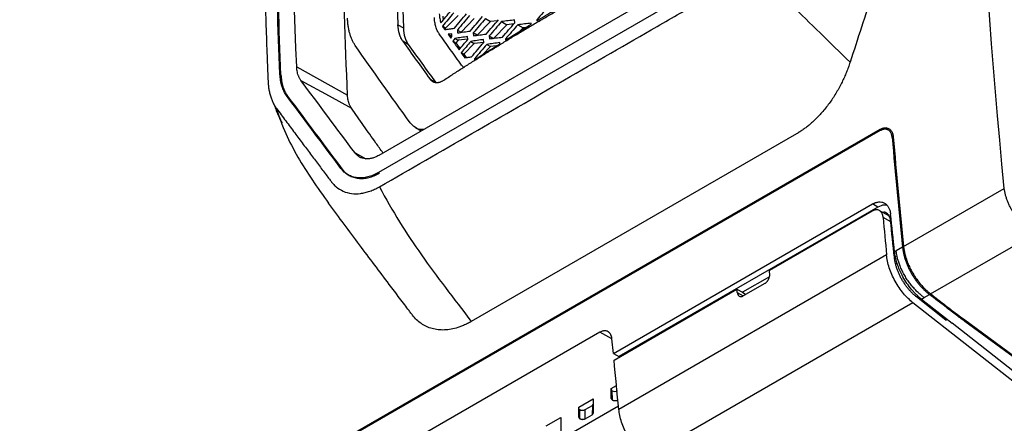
# Model space of a CAD drawing. Header units: millimetres. Extents: x 145 to 933, y -105 to 949.
# Tile 45 of 157: x 761 to 825, y 101 to 128. Entities that reach past the tile are written whole.
import ezdxf

# ---------------------------------------------------------------- set-up
doc = ezdxf.new("R2010")
doc.units = ezdxf.units.MM

msp = doc.modelspace()

# ---------------------------------------------------------------- linework, layer by layer
at = {"color": 7, "linetype": 'Continuous', "lineweight": 25}
for p, q in [((804.494, 130.513), (784.036, 118.702)), ((804.5, 129.404), (784.032, 117.588)), ((789.219, 127.854), (788.41, 127.014)), ((790.28, 127.65), (789.416, 126.752)), ((791.34, 127.446), (790.476, 126.548)), ((791.007, 127.645), (791.34, 127.446)), ((791.804, 127.499), (791.34, 127.446)), ((792.06, 127.446), (792.401, 127.241)), ((792.927, 127.366), (792.917, 127.554)), ((793.993, 127.269), (793.989, 127.342)), ((794.361, 127.569), (794.365, 127.496)), ((785.294, 127.242), (785.649, 127.037)), ((788.263, 127.04), (788.349, 126.919)), ((788.263, 127.04), (788.468, 126.922)), ((789.174, 126.89), (789.183, 126.706)), ((789.174, 126.89), (789.416, 126.752)), ((790.208, 126.701), (790.218, 126.516)), ((790.476, 126.548), (790.208, 126.701)), ((792.401, 127.241), (791.537, 126.344)), ((792.866, 127.295), (792.401, 127.241)), ((793.124, 127.24), (793.462, 127.037)), ((793.462, 127.037), (793.231, 126.797)), ((793.654, 127.059), (793.462, 127.037)), ((785.97, 125.955), (785.614, 126.161)), ((788.815, 126.652), (788.567, 126.614)), ((788.567, 126.614), (788.741, 126.369)), ((788.767, 126.496), (788.567, 126.614)), ((788.741, 126.369), (788.824, 126.468)), ((788.824, 126.468), (788.815, 126.652)), ((789.015, 126.343), (788.879, 126.177)), ((789.07, 126.066), (788.879, 126.177)), ((789.015, 126.343), (789.219, 126.221)), ((789.219, 126.221), (789.07, 126.066)), ((789.07, 126.066), (789.347, 125.671)), ((789.855, 126.294), (789.219, 126.221)), ((789.856, 126.28), (789.847, 126.465)), ((790.05, 126.155), (790.28, 126.017)), ((790.899, 126.088), (790.28, 126.017)), ((790.9, 126.086), (790.89, 126.272)), ((791.254, 126.505), (791.264, 126.319)), ((791.254, 126.505), (791.537, 126.344)), ((791.948, 125.999), (791.944, 126.071)), ((792.311, 126.303), (792.316, 126.231)), ((789.429, 125.411), (789.666, 125.082)), ((789.6, 125.311), (789.429, 125.411)), ((790.28, 126.017), (789.6, 125.311)), ((791.34, 125.813), (790.831, 125.284)), ((791.095, 125.959), (791.34, 125.813)), ((791.726, 125.857), (791.34, 125.813)), ((789.6, 125.311), (789.752, 125.094)), ((790.3, 125.016), (790.304, 124.946)), ((778.682, 124.479), (782.002, 122.628)), ((777.586, 124.007), (777.654, 123.97)), ((787.389, 123.688), (787.745, 123.483)), ((778.022, 122.609), (778.089, 122.572)), ((760.588, 87.961), (816.791, 120.406)), ((816.796, 120.319), (760.596, 87.875)), ((786.437, 120.515), (786.807, 120.302)), ((816.791, 120.406), (816.879, 120.355)), ((817.333, 120.403), (817.156, 120.506)), ((817.495, 120.254), (817.292, 120.371)), ((811.331, 120.109), (790.086, 107.845)), ((781.637, 117.818), (781.571, 117.854)), ((818.321, 112.745), (824.899, 116.542)), ((799.364, 105.751), (816.293, 115.524)), ((816.648, 115.319), (799.719, 105.546)), ((816.648, 115.319), (816.293, 115.524)), ((816.276, 115.062), (809.558, 111.183)), ((817.39, 114.723), (816.725, 115.107)), ((820.084, 109.649), (826.888, 113.577)), ((818.251, 112.704), (817.838, 112.466)), ((817.209, 112.194), (799.723, 102.099)), ((817.734, 112.406), (817.838, 112.466)), ((809.561, 110.774), (807.793, 109.753)), ((809.263, 110.332), (807.851, 109.517)), ((799.406, 105.322), (807.437, 109.959)), ((807.437, 109.959), (807.793, 109.753)), ((807.793, 109.753), (808.027, 109.618)), ((821.088, 107.936), (819.168, 109.449)), ((819.488, 109.305), (819.674, 109.412)), ((819.674, 109.412), (820.013, 109.608)), ((818.93, 109.073), (801.46, 98.988)), ((828.147, 101.818), (818.93, 109.073)), ((819.488, 109.305), (821.498, 107.731)), ((821.088, 107.936), (821.174, 107.985)), ((828.694, 102.046), (821.5, 107.733)), ((822.316, 107.944), (829.515, 102.648)), ((829.51, 102.556), (822.328, 107.841)), ((798.491, 107.146), (767.189, 89.075)), ((799.364, 105.751), (799.272, 106.702)), ((799.227, 103.466), (799.567, 103.662)), ((799.227, 102.819), (799.214, 103.414)), ((799.227, 102.819), (799.227, 103.466)), ((799.3, 102.717), (799.287, 103.313)), ((799.701, 102.315), (771.978, 86.311)), ((797.105, 102.241), (798.053, 102.788)), ((797.519, 102.09), (797.993, 102.364)), ((797.993, 102.364), (797.98, 101.751)), ((798.053, 102.788), (798.053, 101.853)), ((797.105, 101.594), (797.105, 102.241)), ((797.179, 101.492), (797.165, 102.089)), ((797.532, 101.492), (797.519, 102.09)), ((797.532, 101.492), (797.98, 101.751)), ((794.984, 101.017), (795.932, 101.564)), ((795.932, 101.564), (795.932, 100.628))]:
    msp.add_line(p, q, dxfattribs=at)
at = {"color": 8, "linetype": 'Continuous', "lineweight": 25}
for p, q in [((817.651, 119.829), (817.573, 119.875)), ((782.493, 118.86), (783.187, 118.478)), ((817.479, 114.364), (816.984, 114.649)), ((817.808, 112.092), (817.718, 112.041)), ((818.446, 112.134), (818.34, 112.195)), ((817.905, 111.68), (817.794, 111.616)), ((807.459, 109.74), (807.848, 109.516)), ((819.276, 109.512), (819.168, 109.449)), ((822.927, 107.495), (822.328, 107.841)), ((799.257, 106.703), (798.491, 107.146))]:
    msp.add_line(p, q, dxfattribs=at)
at = {"color": 7, "linetype": 'Continuous', "lineweight": 25, "flags": 128}
for points in [[(788.41, 127.014), (788.294, 127.082), (788.202, 127.136)], [(778.959, 123.601), (780.803, 122.587), (782.252, 121.789)], [(799.364, 105.751), (799.563, 105.636), (799.719, 105.546)]]:
    msp.add_lwpolyline(points, dxfattribs=at)
at = {"color": 7, "linetype": 'Continuous', "lineweight": 25}
for centre, ratio, start_param, end_param in [((799.464, 103.415), 0.572855, 3.136904, 3.922302), ((799.464, 103.415), 0.572855, 3.922302, 5.492363), ((797.816, 102.464), 0.57212, 5.493871, 6.279143), ((797.342, 102.191), 0.572855, 3.136904, 3.922302), ((797.342, 102.191), 0.572855, 3.922302, 5.492363)]:
    msp.add_ellipse(centre, major_axis=(0.25, 0.002), ratio=ratio, start_param=start_param, end_param=end_param, dxfattribs=at)
for points, knots in [([(778.682, 124.479), (778.133, 137.683), (778.207, 150.563), (779.601, 175.514), (780.92, 187.585), (782.854, 199.177)], [0, 0, 0, 0, 0.5, 0.5, 1, 1, 1, 1]), ([(777.586, 124.007), (777.461, 127.018), (777.368, 130.011), (777.247, 135.962), (777.219, 138.92), (777.233, 147.737), (777.371, 153.54), (777.639, 159.261)], [0, 0, 0, 0, 0.25, 0.25, 0.5, 0.5, 1, 1, 1, 1]), ([(777.654, 123.97), (777.529, 126.98), (777.437, 129.973), (777.317, 135.923), (777.29, 138.881), (777.305, 147.697), (777.445, 153.499), (777.714, 159.219)], [0, 0, 0, 0, 0.25, 0.25, 0.5, 0.5, 1, 1, 1, 1]), ([(776.861, 158.811), (776.843, 158.432), (776.809, 157.673), (776.761, 156.533), (776.716, 155.39), (776.675, 154.246), (776.637, 153.099), (776.602, 151.95), (776.571, 150.799), (776.543, 149.646), (776.519, 148.491), (776.498, 147.333), (776.481, 146.174), (776.467, 145.013), (776.456, 143.849), (776.449, 142.684), (776.445, 141.517), (776.445, 139.256), (776.468, 135.734), (776.542, 131.672), (776.631, 128.427), (776.698, 126.421), (776.752, 124.954), (776.786, 124.089), (776.806, 123.61), (776.812, 123.461), (776.822, 123.333), (776.843, 123.143), (776.88, 122.915), (776.942, 122.653), (777.022, 122.405), (777.119, 122.173), (777.232, 121.957), (777.321, 121.829), (777.365, 121.765)], [0, 0, 0, 0, 0.031265, 0.06253, 0.093795, 0.12506, 0.156325, 0.18759, 0.218855, 0.25012, 0.281385, 0.31265, 0.343916, 0.375181, 0.406446, 0.437711, 0.468976, 0.500241, 0.619062, 0.750342, 0.822647, 0.875386, 0.908206, 0.937916, 0.943259, 0.94573, 0.949631, 0.953484, 0.961168, 0.968889, 0.976638, 0.984415, 0.992204, 1, 1, 1, 1]), ([(782.002, 122.628), (781.857, 126.167), (781.568, 133.242), (781.518, 142.828), (781.719, 148.801), (781.806, 151.384)], [0, 0, 0, 0, 0.362181, 0.724181, 1, 1, 1, 1]), ([(784.964, 147.236), (784.94, 144.134), (784.89, 137.558), (785.154, 130.808), (785.294, 127.242)], [0, 0, 0, 0, 0.471794, 1, 1, 1, 1]), ([(785.321, 147.03), (785.297, 143.504), (785.253, 136.925), (785.524, 130.171), (785.649, 127.037)], [0, 0, 0, 0, 0.535945, 1, 1, 1, 1]), ([(818.973, 138.721), (818.975, 138.673), (818.978, 138.579), (818.979, 138.435), (818.976, 138.289), (818.971, 138.143), (818.962, 137.995), (818.95, 137.845), (818.934, 137.695), (818.915, 137.542), (818.893, 137.389), (818.868, 137.234), (818.822, 136.987), (818.746, 136.645), (818.649, 136.29), (818.557, 135.999), (818.486, 135.79), (818.408, 135.562), (818.156, 134.826), (817.731, 133.575), (817.067, 131.607), (816.347, 129.446), (815.574, 127.099), (815.072, 125.549), (814.824, 124.784)], [0, 0, 0, 0, 0.011286, 0.022533, 0.033749, 0.044943, 0.056124, 0.067301, 0.078483, 0.089678, 0.100895, 0.112144, 0.123433, 0.154586, 0.185753, 0.199475, 0.217039, 0.230592, 0.248358, 0.374941, 0.498904, 0.669962, 0.836994, 1, 1, 1, 1]), ([(784.085, 116.651), (788.115, 118.977), (794.159, 122.466), (800.706, 126.246), (803.476, 127.845), (804.263, 128.3), (804.578, 128.481), (804.703, 128.555), (804.92, 128.697), (805.347, 129.02), (805.932, 129.586), (806.557, 130.408), (806.993, 131.175), (807.243, 131.738), (807.369, 132.064), (807.426, 132.229), (807.454, 132.312)], [0, 0, 0, 0, 0.500896, 0.751343, 0.813955, 0.845261, 0.849174, 0.853076, 0.860837, 0.876269, 0.907267, 0.938113, 0.969085, 0.984477, 0.992213, 1, 1, 1, 1]), ([(788.286, 123.619), (788.494, 123.754), (788.909, 124.024), (789.536, 124.427), (790.167, 124.828), (790.801, 125.228), (791.439, 125.624), (792.08, 126.019), (792.725, 126.412), (793.374, 126.803), (794.026, 127.192), (794.681, 127.578), (795.341, 127.963), (796.003, 128.346), (796.67, 128.726), (797.339, 129.105), (798.013, 129.481), (798.69, 129.856), (799.37, 130.228), (800.054, 130.598), (800.742, 130.966), (801.433, 131.332), (802.128, 131.697), (802.826, 132.059), (803.294, 132.298), (803.528, 132.418)], [0, 0, 0, 0, 0.043526, 0.08704, 0.130541, 0.174032, 0.217513, 0.260987, 0.304453, 0.347914, 0.39137, 0.434823, 0.478275, 0.521725, 0.565177, 0.60863, 0.652086, 0.695547, 0.739013, 0.782487, 0.825968, 0.869459, 0.91296, 0.956474, 1, 1, 1, 1]), ([(788.099, 127.364), (788.207, 127.495), (788.422, 127.756), (788.638, 128.016), (788.746, 128.146)], [0, 0, 0, 0, 0.50036, 1, 1, 1, 1]), ([(788.936, 128.024), (788.813, 127.876), (788.568, 127.581), (788.324, 127.284), (788.202, 127.136)], [0, 0, 0, 0, 0.499638, 1, 1, 1, 1]), ([(795.19, 128.497), (795.051, 128.343), (794.774, 128.034), (794.499, 127.724), (794.361, 127.569)], [0, 0, 0, 0, 0.499622, 1, 1, 1, 1]), ([(794.365, 127.496), (794.554, 127.61), (794.932, 127.838), (795.502, 128.179), (795.884, 128.405), (796.075, 128.518)], [0, 0, 0, 0, 0.333486, 0.666817, 1, 1, 1, 1]), ([(782.506, 125.885), (782.487, 125.913), (782.45, 125.968), (782.397, 126.057), (782.348, 126.149), (782.302, 126.246), (782.258, 126.346), (782.218, 126.451), (782.181, 126.559), (782.148, 126.67), (782.117, 126.784), (782.09, 126.902), (782.067, 127.022), (782.046, 127.146), (782.029, 127.273), (782.015, 127.403), (782.005, 127.536), (782.001, 127.627), (781.999, 127.672)], [0, 0, 0, 0, 0.0627549, 0.1253967, 0.187994, 0.2506152, 0.3133393, 0.3761148, 0.43881, 0.5012926, 0.5635473, 0.6256921, 0.6877931, 0.7499169, 0.8121313, 0.8745043, 0.9371044, 1, 1, 1, 1]), ([(787.996, 127.946), (787.999, 127.891), (788.005, 127.785), (788.028, 127.636), (788.058, 127.495), (788.085, 127.408), (788.099, 127.364)], [0, 0, 0, 0, 0.26074, 0.501832, 0.750282, 1, 1, 1, 1]), ([(788.23, 127.811), (788.23, 127.738), (788.231, 127.645), (788.245, 127.561), (788.248, 127.544)], [0, 0, 0, 0, 0.790336, 1, 1, 1, 1]), ([(788.983, 127.015), (789.114, 127.173), (789.377, 127.488), (789.642, 127.803), (789.775, 127.961)], [0, 0, 0, 0, 0.500475, 1, 1, 1, 1]), ([(789.966, 127.838), (789.833, 127.68), (789.568, 127.365), (789.305, 127.049), (789.174, 126.89)], [0, 0, 0, 0, 0.499498, 1, 1, 1, 1]), ([(790.015, 126.826), (790.148, 126.984), (790.413, 127.298), (790.681, 127.612), (790.814, 127.769)], [0, 0, 0, 0, 0.500538, 1, 1, 1, 1]), ([(791.007, 127.645), (790.874, 127.488), (790.606, 127.174), (790.341, 126.859), (790.208, 126.701)], [0, 0, 0, 0, 0.4994559, 1, 1, 1, 1]), ([(791.059, 126.631), (791.193, 126.788), (791.461, 127.102), (791.73, 127.414), (791.865, 127.571)], [0, 0, 0, 0, 0.500545, 1, 1, 1, 1]), ([(792.06, 127.446), (791.925, 127.289), (791.656, 126.976), (791.388, 126.663), (791.254, 126.505)], [0, 0, 0, 0, 0.499452, 1, 1, 1, 1]), ([(792.917, 127.554), (792.774, 127.536), (792.487, 127.501), (792.202, 127.464), (792.06, 127.446)], [0, 0, 0, 0, 0.499572, 1, 1, 1, 1]), ([(792.114, 126.43), (792.249, 126.586), (792.519, 126.899), (792.791, 127.21), (792.927, 127.366)], [0, 0, 0, 0, 0.500521, 1, 1, 1, 1]), ([(793.989, 127.342), (793.845, 127.326), (793.555, 127.292), (793.268, 127.257), (793.124, 127.24)], [0, 0, 0, 0, 0.499613, 1, 1, 1, 1]), ([(785.649, 127.037), (785.66, 126.804), (785.693, 126.609), (785.772, 126.344), (785.834, 126.177), (785.919, 126.027), (785.97, 125.955)], [0, 0, 0, 0, 0.5, 0.5, 0.75, 1, 1, 1, 1]), ([(788.349, 126.919), (788.454, 126.935), (788.665, 126.967), (788.877, 126.999), (788.983, 127.015)], [0, 0, 0, 0, 0.500313, 1, 1, 1, 1]), ([(789.183, 126.706), (789.321, 126.726), (789.598, 126.767), (789.876, 126.806), (790.015, 126.826)], [0, 0, 0, 0, 0.500385, 1, 1, 1, 1]), ([(793.124, 127.24), (792.988, 127.084), (792.716, 126.772), (792.447, 126.459), (792.311, 126.303)], [0, 0, 0, 0, 0.4994826, 1, 1, 1, 1]), ([(792.316, 126.231), (792.501, 126.347), (792.872, 126.579), (793.431, 126.925), (793.806, 127.155), (793.993, 127.269)], [0, 0, 0, 0, 0.333559, 0.66689, 1, 1, 1, 1]), ([(785.487, 126.381), (785.478, 126.401), (785.459, 126.441), (785.434, 126.505), (785.411, 126.57), (785.397, 126.615), (785.39, 126.638)], [0, 0, 0, 0, 0.250111, 0.499966, 0.749838, 1, 1, 1, 1]), ([(789.449, 124.604), (789.196, 124.954), (788.954, 125.29), (788.474, 125.961), (788.235, 126.295), (787.989, 126.641)], [0, 0, 0, 0, 0.5, 0.5, 1, 1, 1, 1]), ([(788.879, 126.177), (788.947, 126.082), (789.084, 125.891), (789.222, 125.699), (789.29, 125.604)], [0, 0, 0, 0, 0.500224, 1, 1, 1, 1]), ([(789.847, 126.465), (789.708, 126.445), (789.43, 126.405), (789.154, 126.364), (789.015, 126.343)], [0, 0, 0, 0, 0.499642, 1, 1, 1, 1]), ([(789.29, 125.604), (789.385, 125.717), (789.573, 125.942), (789.762, 126.168), (789.856, 126.28)], [0, 0, 0, 0, 0.500644, 1, 1, 1, 1]), ([(790.05, 126.155), (789.946, 126.031), (789.739, 125.783), (789.532, 125.535), (789.429, 125.411)], [0, 0, 0, 0, 0.499385, 1, 1, 1, 1]), ([(790.89, 126.272), (790.749, 126.252), (790.468, 126.214), (790.189, 126.174), (790.05, 126.155)], [0, 0, 0, 0, 0.499569, 1, 1, 1, 1]), ([(790.104, 125.144), (790.236, 125.301), (790.5, 125.616), (790.767, 125.929), (790.9, 126.086)], [0, 0, 0, 0, 0.500526, 1, 1, 1, 1]), ([(790.218, 126.516), (790.358, 126.535), (790.637, 126.574), (790.919, 126.612), (791.059, 126.631)], [0, 0, 0, 0, 0.500438, 1, 1, 1, 1]), ([(791.944, 126.071), (791.802, 126.053), (791.518, 126.016), (791.236, 125.978), (791.095, 125.959)], [0, 0, 0, 0, 0.499548, 1, 1, 1, 1]), ([(791.264, 126.319), (791.406, 126.338), (791.688, 126.375), (791.972, 126.412), (792.114, 126.43)], [0, 0, 0, 0, 0.500455, 1, 1, 1, 1]), ([(791.095, 125.959), (790.962, 125.803), (790.696, 125.488), (790.432, 125.174), (790.3, 125.016)], [0, 0, 0, 0, 0.499468, 1, 1, 1, 1]), ([(790.323, 124.958), (790.503, 125.074), (790.862, 125.307), (791.403, 125.654), (791.766, 125.884), (791.948, 125.999)], [0, 0, 0, 0, 0.33357, 0.666901, 1, 1, 1, 1]), ([(789.666, 125.082), (789.739, 125.092), (789.885, 125.113), (790.031, 125.133), (790.104, 125.144)], [0, 0, 0, 0, 0.499045, 1, 1, 1, 1]), ([(814.824, 124.784), (814.806, 124.73), (814.77, 124.62), (814.712, 124.457), (814.652, 124.294), (814.588, 124.133), (814.521, 123.972), (814.451, 123.813), (814.379, 123.654), (814.303, 123.497), (814.133, 123.158), (813.846, 122.651), (813.409, 122.011), (812.931, 121.424), (812.521, 121.008), (812.203, 120.727), (811.989, 120.552), (811.772, 120.391), (811.552, 120.241), (811.405, 120.153), (811.331, 120.109)], [0, 0, 0, 0, 0.0278856, 0.0556887, 0.0834326, 0.1111405, 0.1388361, 0.1665429, 0.1942842, 0.2220836, 0.2499644, 0.3750568, 0.5002844, 0.6253774, 0.7506041, 0.8005903, 0.8503848, 0.9001256, 0.9499514, 1, 1, 1, 1]), ([(778.959, 123.601), (778.943, 123.626), (778.91, 123.675), (778.866, 123.752), (778.827, 123.83), (778.793, 123.909), (778.756, 124.01), (778.721, 124.139), (778.693, 124.303), (778.686, 124.42), (778.682, 124.479)], [0, 0, 0, 0, 0.10758, 0.211321, 0.311403, 0.408024, 0.501405, 0.664744, 0.830468, 1, 1, 1, 1]), ([(789.631, 124.444), (789.625, 124.446), (789.55, 124.469), (789.497, 124.539), (789.449, 124.604)], [0, 0, 0, 0, 0.074129, 1, 1, 1, 1]), ([(778.022, 122.609), (777.99, 122.654), (777.959, 122.699), (777.9, 122.794), (777.873, 122.844), (777.796, 123), (777.752, 123.111), (777.678, 123.346), (777.649, 123.471), (777.605, 123.731), (777.592, 123.867), (777.586, 124.007)], [0, 0, 0, 0, 0.125, 0.125, 0.25, 0.25, 0.5, 0.5, 0.75, 0.75, 1, 1, 1, 1]), ([(777.654, 123.97), (777.659, 123.829), (777.673, 123.694), (777.716, 123.434), (777.746, 123.309), (777.819, 123.074), (777.864, 122.963), (777.94, 122.807), (777.967, 122.757), (778.026, 122.662), (778.058, 122.617), (778.089, 122.572)], [0, 0, 0, 0, 0.25, 0.25, 0.5, 0.5, 0.75, 0.75, 0.875, 0.875, 1, 1, 1, 1]), ([(787.389, 123.688), (787.401, 123.674), (787.423, 123.644), (787.461, 123.605), (787.501, 123.57), (787.543, 123.54), (787.589, 123.514), (787.637, 123.493), (787.688, 123.477), (787.741, 123.467), (787.795, 123.461), (787.852, 123.461), (787.911, 123.467), (787.971, 123.478), (788.033, 123.495), (788.095, 123.517), (788.158, 123.545), (788.222, 123.578), (788.265, 123.605), (788.286, 123.619)], [0, 0, 0, 0, 0.056405, 0.112778, 0.169317, 0.226223, 0.283739, 0.341894, 0.400157, 0.458443, 0.516993, 0.576144, 0.635817, 0.695807, 0.755903, 0.81619, 0.876892, 0.938121, 1, 1, 1, 1]), ([(782.252, 121.789), (782.238, 121.813), (782.209, 121.858), (782.17, 121.931), (782.135, 122.004), (782.105, 122.079), (782.072, 122.175), (782.04, 122.299), (782.014, 122.457), (782.006, 122.571), (782.002, 122.628)], [0, 0, 0, 0, 0.107665, 0.211489, 0.311581, 0.408094, 0.501212, 0.664497, 0.830401, 1, 1, 1, 1]), ([(777.219, 121.993), (777.259, 121.874), (777.384, 121.498), (777.584, 121.097), (777.721, 120.823)], [0, 0, 0, 0, 0.315929, 1, 1, 1, 1]), ([(777.365, 121.765), (777.566, 121.494), (777.96, 120.963), (778.542, 120.181), (779.102, 119.431), (779.64, 118.712), (780.156, 118.024), (780.564, 117.48), (780.82, 117.14), (780.922, 117.006), (780.981, 116.928), (781.086, 116.805), (781.323, 116.578), (781.714, 116.334), (782.251, 116.186), (782.742, 116.187), (783.148, 116.261), (783.408, 116.339), (783.615, 116.418), (783.765, 116.483), (783.921, 116.561), (784.026, 116.618), (784.085, 116.651)], [0, 0, 0, 0, 0.109183, 0.213979, 0.314388, 0.41041, 0.502046, 0.589589, 0.627557, 0.63775, 0.643237, 0.658833, 0.689815, 0.75182, 0.813904, 0.875978, 0.907042, 0.937961, 0.953626, 0.968849, 0.982378, 1, 1, 1, 1]), ([(784.317, 118.864), (784.162, 119.08), (783.455, 120.066), (782.78, 121.033), (782.252, 121.789)], [0, 0, 0, 0, 0.218537, 1, 1, 1, 1]), ([(786.969, 120.396), (786.936, 120.391), (786.736, 120.361), (786.418, 120.486), (786.2, 120.718), (786.093, 120.832)], [0, 0, 0, 0, 0.092013, 0.550475, 1, 1, 1, 1]), ([(816.791, 120.406), (816.809, 120.415), (816.845, 120.434), (816.899, 120.457), (816.952, 120.475), (817.005, 120.49), (817.056, 120.5), (817.107, 120.506), (817.139, 120.506), (817.156, 120.506)], [0, 0, 0, 0, 0.147765, 0.29302, 0.436272, 0.578048, 0.718891, 0.859355, 1, 1, 1, 1]), ([(817.128, 120.411), (817.113, 120.411), (817.082, 120.412), (817.036, 120.407), (816.989, 120.399), (816.941, 120.385), (816.893, 120.368), (816.845, 120.346), (816.812, 120.328), (816.796, 120.319)], [0, 0, 0, 0, 0.1446111, 0.2875141, 0.4293743, 0.5708712, 0.71269, 0.8555108, 1, 1, 1, 1]), ([(817.573, 119.875), (817.571, 119.893), (817.567, 119.931), (817.557, 119.984), (817.545, 120.035), (817.529, 120.084), (817.504, 120.149), (817.463, 120.224), (817.403, 120.294), (817.34, 120.345), (817.275, 120.381), (817.204, 120.404), (817.154, 120.409), (817.128, 120.411)], [0, 0, 0, 0, 0.060917, 0.121464, 0.181905, 0.242506, 0.303529, 0.437148, 0.571203, 0.679188, 0.785648, 0.892084, 1, 1, 1, 1]), ([(817.156, 120.506), (817.188, 120.501), (817.251, 120.492), (817.371, 120.454), (817.471, 120.37), (817.547, 120.255), (817.592, 120.154), (817.625, 120.042), (817.637, 119.959), (817.643, 119.917)], [0, 0, 0, 0, 0.124723, 0.248452, 0.498135, 0.6217, 0.748008, 0.873015, 1, 1, 1, 1]), ([(784.036, 118.702), (783.995, 118.68), (783.921, 118.64), (783.771, 118.568), (783.589, 118.507), (783.372, 118.47), (783.163, 118.47), (782.967, 118.509), (782.807, 118.58), (782.68, 118.665), (782.58, 118.753), (782.522, 118.824), (782.493, 118.86)], [0, 0, 0, 0, 0.0677957, 0.1251184, 0.2493262, 0.3747532, 0.4995469, 0.6240545, 0.7495812, 0.8336012, 0.9168581, 1, 1, 1, 1]), ([(784.032, 117.588), (783.972, 117.555), (783.912, 117.521), (783.793, 117.461), (783.733, 117.434), (783.556, 117.361), (783.438, 117.321), (783.205, 117.262), (783.088, 117.243), (782.86, 117.224), (782.75, 117.226), (782.536, 117.249), (782.432, 117.271), (782.233, 117.335), (782.136, 117.377), (781.865, 117.534), (781.706, 117.675), (781.571, 117.854)], [0, 0, 0, 0, 0.0625, 0.0625, 0.125, 0.125, 0.25, 0.25, 0.375, 0.375, 0.5, 0.5, 0.625, 0.625, 0.75, 0.75, 1, 1, 1, 1]), ([(781.637, 117.818), (781.772, 117.639), (781.93, 117.498), (782.199, 117.343), (782.295, 117.3), (782.495, 117.235), (782.599, 117.213), (782.813, 117.19), (782.923, 117.189), (783.15, 117.206), (783.267, 117.226), (783.502, 117.285), (783.62, 117.325), (783.798, 117.398), (783.857, 117.425), (783.976, 117.485), (784.036, 117.519), (784.096, 117.552)], [0, 0, 0, 0, 0.25, 0.25, 0.375, 0.375, 0.5, 0.5, 0.625, 0.625, 0.75, 0.75, 0.875, 0.875, 0.9375, 0.9375, 1, 1, 1, 1]), ([(826.888, 113.577), (826.854, 113.597), (826.788, 113.638), (826.691, 113.704), (826.597, 113.772), (826.506, 113.841), (826.417, 113.912), (826.332, 113.985), (826.25, 114.058), (826.171, 114.132), (826.095, 114.207), (826.023, 114.282), (825.953, 114.357), (825.887, 114.433), (825.823, 114.507), (825.763, 114.582), (825.705, 114.655), (825.651, 114.728), (825.599, 114.8), (825.519, 114.917), (825.415, 115.081), (825.296, 115.294), (825.192, 115.509), (825.103, 115.722), (825.029, 115.933), (824.97, 116.141), (824.925, 116.345), (824.907, 116.477), (824.899, 116.542)], [0, 0, 0, 0, 0.033015, 0.065409, 0.097182, 0.128335, 0.158868, 0.18878, 0.218072, 0.246745, 0.274797, 0.30223, 0.329043, 0.355237, 0.380812, 0.405768, 0.430104, 0.453823, 0.476923, 0.499404, 0.564849, 0.62946, 0.693244, 0.756207, 0.818357, 0.879701, 0.940246, 1, 1, 1, 1]), ([(790.086, 107.845), (790.044, 107.821), (789.959, 107.773), (789.832, 107.707), (789.706, 107.646), (789.579, 107.589), (789.452, 107.537), (789.326, 107.49), (789.094, 107.413), (788.759, 107.329), (788.331, 107.281), (787.918, 107.294), (787.526, 107.369), (787.158, 107.505), (786.818, 107.699), (786.51, 107.949), (786.308, 108.175), (786.149, 108.386), (785.979, 108.609), (785.718, 108.955), (785.4, 109.375), (785.064, 109.821), (784.517, 110.545), (783.756, 111.558), (782.776, 112.868), (781.775, 114.212), (781.105, 115.116), (780.766, 115.575)], [0, 0, 0, 0, 0.008882, 0.017745, 0.026597, 0.035447, 0.044302, 0.05317, 0.062059, 0.093159, 0.124291, 0.155236, 0.186206, 0.217249, 0.24832, 0.279252, 0.310212, 0.317282, 0.338184, 0.37292, 0.414266, 0.456071, 0.498335, 0.618342, 0.741955, 0.869174, 1, 1, 1, 1]), ([(816.984, 114.649), (816.982, 114.67), (816.978, 114.71), (816.966, 114.767), (816.951, 114.821), (816.932, 114.872), (816.899, 114.944), (816.842, 115.025), (816.752, 115.098), (816.663, 115.133), (816.587, 115.144), (816.52, 115.145), (816.445, 115.133), (816.361, 115.106), (816.304, 115.076), (816.276, 115.062)], [0, 0, 0, 0, 0.050336, 0.100212, 0.149936, 0.199818, 0.250165, 0.374956, 0.499773, 0.624558, 0.687099, 0.749377, 0.833154, 0.916196, 1, 1, 1, 1]), ([(816.293, 115.524), (816.309, 115.534), (816.342, 115.552), (816.392, 115.576), (816.443, 115.598), (816.51, 115.623), (816.595, 115.646), (816.73, 115.667), (816.895, 115.658), (817.072, 115.593), (817.225, 115.473), (817.322, 115.339), (817.382, 115.215), (817.42, 115.114), (817.452, 114.995), (817.464, 114.901), (817.47, 114.855)], [0, 0, 0, 0, 0.029858, 0.059768, 0.089799, 0.120019, 0.181509, 0.24315, 0.369047, 0.497909, 0.617444, 0.749094, 0.80313, 0.85731, 0.928967, 1, 1, 1, 1]), ([(817.2, 115.446), (817.15, 115.452), (816.977, 115.47), (816.785, 115.382), (816.648, 115.319)], [0, 0, 0, 0, 0.286994, 1, 1, 1, 1]), ([(817.472, 114.441), (817.45, 114.547), (817.407, 114.761), (817.214, 114.939), (817.047, 115.009), (816.952, 114.977), (816.951, 114.976)], [0, 0, 0, 0, 0.329706, 0.660913, 0.995798, 1, 1, 1, 1]), ([(818.251, 112.704), (818.254, 112.671), (818.262, 112.605), (818.277, 112.504), (818.295, 112.402), (818.316, 112.299), (818.332, 112.229), (818.34, 112.195)], [0, 0, 0, 0, 0.200298, 0.400149, 0.599851, 0.799702, 1, 1, 1, 1]), ([(818.93, 109.073), (818.724, 109.236), (818.512, 109.44), (818.113, 109.917), (817.926, 110.19), (817.608, 110.767), (817.478, 111.069), (817.291, 111.655), (817.234, 111.938), (817.209, 112.194)], [0, 0, 0, 0, 0.25, 0.25, 0.5, 0.5, 0.75, 0.75, 1, 1, 1, 1]), ([(817.794, 111.616), (817.787, 111.645), (817.773, 111.703), (817.756, 111.789), (817.74, 111.874), (817.728, 111.958), (817.721, 112.013), (817.718, 112.041)], [0, 0, 0, 0, 0.2002989, 0.4001503, 0.5998521, 0.7997027, 1, 1, 1, 1]), ([(819.488, 109.305), (819.46, 109.327), (819.404, 109.372), (819.32, 109.443), (819.238, 109.517), (819.157, 109.594), (819.077, 109.674), (818.999, 109.757), (818.921, 109.844), (818.762, 110.029), (818.533, 110.331), (818.284, 110.74), (818.089, 111.134), (817.966, 111.441), (817.884, 111.687), (817.832, 111.87), (817.789, 112.051), (817.756, 112.231), (817.741, 112.347), (817.734, 112.406)], [0, 0, 0, 0, 0.031747, 0.063344, 0.094843, 0.126294, 0.15775, 0.189261, 0.220879, 0.252655, 0.386889, 0.521277, 0.627313, 0.733498, 0.787026, 0.840193, 0.893246, 0.946433, 1, 1, 1, 1]), ([(819.674, 109.412), (819.644, 109.433), (819.584, 109.476), (819.493, 109.546), (819.401, 109.622), (819.308, 109.703), (819.214, 109.791), (819.12, 109.884), (819.025, 109.984), (818.931, 110.089), (818.837, 110.201), (818.744, 110.319), (818.653, 110.443), (818.563, 110.573), (818.476, 110.708), (818.364, 110.895), (818.24, 111.128), (818.117, 111.4), (818.02, 111.655), (817.947, 111.889), (817.894, 112.102), (817.858, 112.292), (817.844, 112.41), (817.838, 112.466)], [0, 0, 0, 0, 0.0316238, 0.0641264, 0.097508, 0.131769, 0.1669093, 0.2029293, 0.239829, 0.2776085, 0.3162681, 0.3558078, 0.3962277, 0.437528, 0.4797087, 0.5227699, 0.6083362, 0.6881047, 0.7620755, 0.8302491, 0.8926265, 0.9492093, 1, 1, 1, 1]), ([(818.34, 112.195), (818.35, 112.156), (818.369, 112.08), (818.403, 111.965), (818.439, 111.85), (818.479, 111.737), (818.522, 111.624), (818.568, 111.512), (818.617, 111.4), (818.669, 111.29), (818.725, 111.18), (818.784, 111.071), (818.845, 110.962), (818.91, 110.854), (818.997, 110.718), (819.107, 110.556), (819.244, 110.374), (819.386, 110.201), (819.534, 110.037), (819.689, 109.884), (819.849, 109.739), (819.958, 109.652), (820.013, 109.608)], [0, 0, 0, 0, 0.039515, 0.07864, 0.117434, 0.155959, 0.194281, 0.232464, 0.270577, 0.308688, 0.346865, 0.385179, 0.423707, 0.462523, 0.501699, 0.573152, 0.643901, 0.71433, 0.784714, 0.855462, 0.927071, 1, 1, 1, 1]), ([(818.411, 112.236), (818.42, 112.2), (818.438, 112.13), (818.468, 112.027), (818.499, 111.928), (818.531, 111.835), (818.563, 111.746), (818.595, 111.663), (818.627, 111.585), (818.695, 111.428), (818.822, 111.165), (819.039, 110.793), (819.298, 110.43), (819.555, 110.13), (819.77, 109.915), (819.935, 109.768), (820.027, 109.694), (820.064, 109.664)], [0, 0, 0, 0, 0.0372378, 0.0727545, 0.1065499, 0.1386241, 0.168977, 0.1976087, 0.2245191, 0.2497082, 0.3594826, 0.4996884, 0.6509557, 0.7766417, 0.8767227, 0.9511801, 1, 1, 1, 1]), ([(819.168, 109.449), (819.141, 109.47), (819.088, 109.513), (819.01, 109.581), (818.933, 109.651), (818.858, 109.724), (818.785, 109.8), (818.713, 109.879), (818.643, 109.961), (818.574, 110.045), (818.507, 110.132), (818.442, 110.222), (818.378, 110.315), (818.296, 110.442), (818.199, 110.603), (818.093, 110.801), (818, 111.002), (817.919, 111.205), (817.848, 111.411), (817.812, 111.547), (817.794, 111.616)], [0, 0, 0, 0, 0.042647, 0.084835, 0.126647, 0.168166, 0.209476, 0.250664, 0.291817, 0.333022, 0.374367, 0.415937, 0.457817, 0.50009, 0.58414, 0.666977, 0.749287, 0.831769, 0.915115, 1, 1, 1, 1]), ([(809.263, 110.332), (809.273, 110.338), (809.295, 110.352), (809.328, 110.377), (809.36, 110.405), (809.391, 110.438), (809.421, 110.474), (809.45, 110.513), (809.476, 110.556), (809.502, 110.603), (809.526, 110.657), (809.549, 110.721), (809.568, 110.795), (809.58, 110.879), (809.578, 110.934), (809.577, 110.963)], [0, 0, 0, 0, 0.059363, 0.119607, 0.18074, 0.242768, 0.305697, 0.369534, 0.434283, 0.49995, 0.574048, 0.661107, 0.761123, 0.874091, 1, 1, 1, 1]), ([(807.459, 109.74), (807.46, 109.726), (807.464, 109.699), (807.473, 109.661), (807.484, 109.628), (807.497, 109.599), (807.512, 109.574), (807.527, 109.553), (807.543, 109.535), (807.559, 109.52), (807.575, 109.508), (807.604, 109.49), (807.65, 109.473), (807.716, 109.469), (807.784, 109.483), (807.829, 109.506), (807.851, 109.517)], [0, 0, 0, 0, 0.0645954, 0.1259499, 0.1840632, 0.2389352, 0.2905659, 0.3389554, 0.3841038, 0.4260114, 0.4646787, 0.5001062, 0.6304907, 0.7572365, 0.8803896, 1, 1, 1, 1]), ([(822.328, 107.841), (822.247, 107.901), (822.065, 108.036), (821.765, 108.263), (821.407, 108.534), (820.993, 108.852), (820.522, 109.215), (820.189, 109.472), (820.013, 109.608)], [0, 0, 0, 0, 0.103578, 0.232386, 0.38643, 0.565712, 0.770235, 1, 1, 1, 1]), ([(820.084, 109.649), (820.333, 109.456), (820.788, 109.105), (821.409, 108.628), (821.903, 108.252), (822.193, 108.036), (822.316, 107.944)], [0, 0, 0, 0, 0.3367452, 0.6156551, 0.8367359, 1, 1, 1, 1]), ([(799.272, 106.702), (799.27, 106.722), (799.265, 106.761), (799.255, 106.816), (799.241, 106.867), (799.226, 106.914), (799.208, 106.957), (799.189, 106.995), (799.169, 107.03), (799.147, 107.062), (799.125, 107.089), (799.102, 107.114), (799.079, 107.135), (799.056, 107.154), (799.034, 107.17), (798.994, 107.194), (798.934, 107.221), (798.849, 107.238), (798.761, 107.239), (798.671, 107.223), (798.58, 107.193), (798.521, 107.161), (798.491, 107.146)], [0, 0, 0, 0, 0.045382, 0.089278, 0.131686, 0.172607, 0.212041, 0.249988, 0.286449, 0.321422, 0.354909, 0.38691, 0.417424, 0.446452, 0.473994, 0.500051, 0.587026, 0.672525, 0.75656, 0.839142, 0.920284, 1, 1, 1, 1]), ([(799.227, 102.819), (799.227, 102.812), (799.228, 102.798), (799.236, 102.778), (799.247, 102.76), (799.262, 102.744), (799.28, 102.729), (799.293, 102.721), (799.3, 102.717)], [0, 0, 0, 0, 0.1842708, 0.3614983, 0.5316835, 0.6948277, 0.8509325, 1, 1, 1, 1]), ([(799.3, 102.717), (799.309, 102.712), (799.327, 102.702), (799.358, 102.691), (799.392, 102.682), (799.429, 102.676), (799.468, 102.674), (799.508, 102.675), (799.547, 102.68), (799.586, 102.688), (799.622, 102.7), (799.643, 102.711), (799.653, 102.717)], [0, 0, 0, 0, 0.0921269, 0.1859942, 0.2816056, 0.3789647, 0.478075, 0.5789396, 0.6815617, 0.7859439, 0.8920892, 1, 1, 1, 1]), ([(801.46, 98.988), (801.253, 99.15), (801.041, 99.354), (800.64, 99.83), (800.451, 100.103), (800.13, 100.677), (799.998, 100.979), (799.808, 101.563), (799.749, 101.844), (799.723, 102.099)], [0, 0, 0, 0, 0.25, 0.25, 0.5, 0.5, 0.75, 0.75, 1, 1, 1, 1]), ([(797.105, 101.594), (797.106, 101.587), (797.107, 101.574), (797.115, 101.554), (797.126, 101.536), (797.141, 101.519), (797.158, 101.505), (797.172, 101.496), (797.179, 101.492)], [0, 0, 0, 0, 0.1842708, 0.3614983, 0.5316835, 0.6948277, 0.8509325, 1, 1, 1, 1]), ([(797.179, 101.492), (797.187, 101.487), (797.205, 101.478), (797.237, 101.466), (797.271, 101.458), (797.308, 101.452), (797.347, 101.449), (797.387, 101.45), (797.426, 101.455), (797.464, 101.464), (797.501, 101.476), (797.522, 101.487), (797.532, 101.492)], [0, 0, 0, 0, 0.092127, 0.185994, 0.281606, 0.378965, 0.478075, 0.57894, 0.681562, 0.785944, 0.892089, 1, 1, 1, 1])]:
    msp.add_open_spline(points, degree=3, knots=knots, dxfattribs=at)
for points in [[(824.899, 116.542), (823.24, 133.423), (822.575, 149.868), (822.909, 165.709)], [(807.454, 132.312), (808.599, 130.966), (810.954, 128.532), (813.496, 126.114), (814.824, 124.784)], [(787.989, 126.641), (787.945, 126.703), (787.862, 126.845), (787.761, 127.108), (787.695, 127.409), (787.675, 127.618), (787.671, 127.722)], [(785.39, 126.638), (785.336, 126.821), (785.304, 127.022), (785.294, 127.242)], [(788.202, 127.136), (788.221, 127.103), (788.242, 127.071), (788.263, 127.04)], [(785.614, 126.161), (785.567, 126.227), (785.525, 126.301), (785.487, 126.381)], [(785.614, 126.161), (786.196, 125.342), (786.788, 124.518), (787.389, 123.688)], [(786.093, 120.832), (784.854, 122.542), (783.659, 124.226), (782.506, 125.885)], [(785.97, 125.955), (786.537, 125.157), (787.158, 124.293), (787.745, 123.483)], [(790.304, 124.946), (790.31, 124.95), (790.317, 124.954), (790.323, 124.958)], [(782.493, 118.86), (781.298, 120.449), (780.121, 122.03), (778.959, 123.601)], [(781.571, 117.854), (780.371, 119.448), (779.188, 121.033), (778.022, 122.609)], [(778.089, 122.572), (779.255, 120.997), (780.438, 119.411), (781.637, 117.818)], [(777.365, 121.765), (777.694, 120.64), (778.656, 118.57), (780.03, 116.6), (780.766, 115.575)], [(817.573, 119.875), (817.778, 117.493), (818.004, 115.103), (818.251, 112.704)], [(817.643, 119.917), (817.848, 117.535), (818.074, 115.145), (818.321, 112.746)], [(784.085, 116.651), (784.92, 115.055), (786.75, 112.176), (788.918, 109.369), (790.086, 107.845)], [(816.984, 114.649), (817.057, 113.832), (817.132, 113.014), (817.209, 112.194)], [(817.734, 112.406), (817.643, 113.223), (817.556, 114.039), (817.47, 114.855)], [(817.718, 112.041), (817.634, 112.842), (817.552, 113.642), (817.472, 114.441)], [(818.321, 112.746), (818.321, 112.746), (818.321, 112.745), (818.321, 112.745)], [(818.321, 112.745), (818.338, 112.58), (818.368, 112.409), (818.411, 112.236)], [(809.577, 110.963), (809.571, 111.037), (809.564, 111.11), (809.558, 111.183)], [(807.459, 109.74), (807.451, 109.813), (807.444, 109.886), (807.437, 109.959)], [(820.064, 109.664), (820.071, 109.659), (820.077, 109.654), (820.084, 109.649)], [(799.723, 102.099), (799.613, 103.175), (799.507, 104.25), (799.406, 105.322)], [(797.98, 101.751), (798.026, 101.777), (798.053, 101.815), (798.053, 101.853)]]:
    msp.add_open_spline(points, degree=3, dxfattribs=at)

doc.saveas('drawing.dxf')
